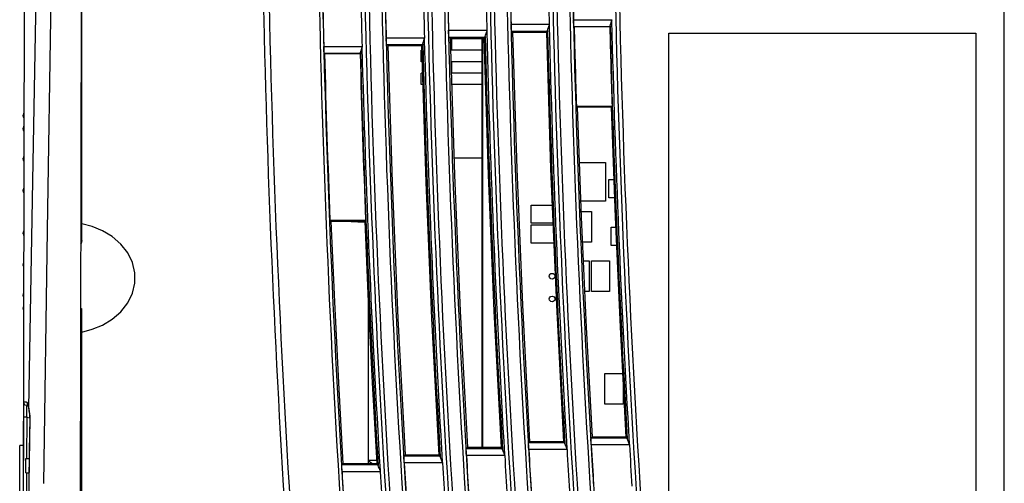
# Model space of a CAD drawing. Header units: millimetres. Extents: x 0 to 600, y 0 to 600.
# Tile 28 of 48: x 422 to 508, y 289 to 329. Entities that reach past the tile are written whole.
import ezdxf

# ---------------------------------------------------------------- set-up
doc = ezdxf.new("R2010")
doc.units = ezdxf.units.MM
doc.header["$LTSCALE"] = 39.111111
doc.layers.get('0').update_dxf_attribs({"linetype": 'CONTINUOUS'})

msp = doc.modelspace()

# ---------------------------------------------------------------- linework, layer by layer
at = {"color": 7, "linetype": 'CONTINUOUS'}
for p, q in [((508.216, 236.073), (508.216, 371.576)), ((427.108, 355.102), (426.913, 257.894)), ((427.113, 309.862), (427.113, 353.798)), ((422.082, 342.084), (421.914, 258.64)), ((422.813, 315.106), (423.177, 334.84)), ((424.111, 310.767), (424.461, 332.708)), ((470.346, 329.262), (473.706, 329.262)), ((470.353, 329.039), (470.346, 329.262)), ((470.363, 328.847), (470.353, 329.039)), ((473.592, 328.827), (473.65, 328.977)), ((473.65, 328.977), (473.699, 329.154)), ((473.705, 329.208), (473.699, 329.154)), ((473.706, 329.262), (473.705, 329.208)), ((459.365, 328.33), (462.725, 328.33)), ((459.372, 328.107), (459.365, 328.33)), ((459.382, 327.915), (459.372, 328.107)), ((462.612, 327.895), (462.669, 328.045)), ((462.669, 328.045), (462.718, 328.222)), ((462.724, 328.276), (462.718, 328.222)), ((462.725, 328.33), (462.724, 328.276)), ((464.854, 328.856), (468.214, 328.856)), ((464.861, 328.634), (464.854, 328.856)), ((464.871, 328.442), (464.861, 328.634)), ((464.882, 328.31), (464.871, 328.442)), ((464.893, 328.257), (464.882, 328.31)), ((464.893, 328.257), (468.063, 328.257)), ((464.993, 328.16), (464.893, 328.257)), ((464.993, 328.16), (467.969, 328.161)), ((464.993, 328.16), (465.359, 316.162)), ((467.969, 328.161), (468.063, 328.257)), ((467.969, 328.161), (468.336, 316.163)), ((468.067, 328.274), (468.063, 328.257)), ((468.071, 328.315), (468.067, 328.274)), ((468.071, 328.315), (468.1, 328.421)), ((468.1, 328.421), (468.158, 328.571)), ((468.158, 328.571), (468.207, 328.748)), ((468.213, 328.802), (468.207, 328.748)), ((468.214, 328.856), (468.213, 328.802)), ((470.374, 328.715), (470.363, 328.847)), ((470.385, 328.662), (470.374, 328.715)), ((470.385, 328.662), (473.554, 328.662)), ((470.404, 328.644), (470.385, 328.662)), ((473.536, 328.644), (470.404, 328.644)), ((473.536, 328.644), (473.554, 328.662)), ((473.559, 328.68), (473.554, 328.662)), ((473.563, 328.72), (473.559, 328.68)), ((473.563, 328.72), (473.592, 328.827)), ((478.714, 328.074), (505.715, 328.074)), ((478.714, 269.072), (478.714, 328.074)), ((505.715, 328.074), (505.715, 269.072)), ((453.879, 327.682), (457.239, 327.682)), ((453.886, 327.459), (453.879, 327.682)), ((453.897, 327.267), (453.886, 327.459)), ((453.908, 327.135), (453.897, 327.267)), ((457.097, 327.14), (457.126, 327.247)), ((457.126, 327.247), (457.184, 327.397)), ((457.184, 327.397), (457.232, 327.574)), ((457.238, 327.628), (457.232, 327.574)), ((457.239, 327.682), (457.238, 327.628)), ((459.394, 327.783), (459.382, 327.915)), ((459.405, 327.73), (459.394, 327.783)), ((459.405, 327.73), (462.574, 327.73)), ((459.507, 327.631), (459.405, 327.73)), ((459.507, 327.631), (462.478, 327.632)), ((459.507, 327.631), (459.877, 315.635)), ((462.314, 327.574), (459.508, 327.574)), ((459.614, 327.574), (459.614, 326.574)), ((462.314, 291.659), (462.314, 327.632)), ((462.344, 327.632), (462.344, 291.659)), ((462.478, 327.632), (462.574, 327.73)), ((462.478, 327.632), (462.85, 315.636)), ((462.579, 327.748), (462.574, 327.73)), ((462.583, 327.788), (462.579, 327.748)), ((462.583, 327.788), (462.612, 327.895)), ((448.396, 326.911), (451.757, 326.911)), ((448.404, 326.689), (448.396, 326.911)), ((448.414, 326.497), (448.404, 326.689)), ((448.426, 326.365), (448.414, 326.497)), ((448.437, 326.312), (448.426, 326.365)), ((448.437, 326.312), (451.607, 326.312)), ((448.456, 326.293), (448.437, 326.312)), ((451.588, 326.293), (451.607, 326.312)), ((451.611, 326.329), (451.607, 326.312)), ((451.615, 326.37), (451.611, 326.329)), ((451.615, 326.37), (451.644, 326.476)), ((451.644, 326.476), (451.702, 326.626)), ((451.702, 326.626), (451.75, 326.803)), ((451.756, 326.857), (451.75, 326.803)), ((451.757, 326.911), (451.756, 326.857)), ((453.919, 327.082), (453.908, 327.135)), ((453.919, 327.082), (457.089, 327.082)), ((454.023, 326.981), (453.919, 327.082)), ((454.023, 326.981), (456.991, 326.982)), ((454.023, 326.981), (454.399, 314.986)), ((457.003, 326.574), (456.964, 326.574)), ((456.964, 325.574), (456.964, 326.574)), ((456.991, 326.982), (457.089, 327.082)), ((456.991, 326.982), (457.367, 314.987)), ((457.093, 327.099), (457.089, 327.082)), ((457.097, 327.14), (457.093, 327.099)), ((462.314, 326.574), (459.539, 326.574)), ((448.456, 326.293), (451.588, 326.293)), ((457.035, 325.574), (456.964, 325.574)), ((462.314, 325.574), (459.57, 325.574)), ((459.614, 325.574), (459.614, 324.574)), ((457.066, 324.574), (456.964, 324.574)), ((456.964, 323.574), (456.964, 324.574)), ((462.314, 324.574), (459.601, 324.574)), ((457.098, 323.574), (456.964, 323.574)), ((462.314, 323.574), (459.632, 323.574)), ((473.732, 321.649), (470.599, 321.65)), ((470.599, 321.65), (470.679, 321.574)), ((473.659, 321.574), (470.679, 321.574)), ((470.679, 321.574), (471.024, 311.908)), ((473.659, 321.574), (473.732, 321.649)), ((473.659, 321.574), (474.006, 311.907)), ((421.976, 320.784), (421.978, 320.817)), ((421.977, 320.803), (421.976, 320.784)), ((421.976, 320.781), (421.976, 320.784)), ((421.976, 320.781), (421.976, 320.775)), ((421.976, 320.775), (421.978, 320.754)), ((421.978, 320.824), (421.977, 320.803)), ((421.98, 320.847), (421.978, 320.824)), ((421.978, 320.825), (421.979, 320.831)), ((421.978, 320.821), (421.978, 320.825)), ((421.978, 320.819), (421.978, 320.821)), ((421.978, 320.818), (421.978, 320.819)), ((421.978, 320.817), (421.978, 320.818)), ((421.979, 320.817), (421.978, 320.817)), ((421.978, 320.817), (421.978, 320.817)), ((421.978, 320.754), (421.981, 320.732)), ((421.979, 320.836), (421.98, 320.841)), ((421.979, 320.831), (421.979, 320.836)), ((421.98, 320.825), (421.979, 320.822)), ((421.979, 320.822), (421.979, 320.82)), ((421.979, 320.82), (421.979, 320.817)), ((421.983, 320.874), (421.98, 320.847)), ((421.98, 320.841), (421.981, 320.851)), ((421.981, 320.832), (421.98, 320.828)), ((421.98, 320.828), (421.98, 320.825)), ((421.981, 320.851), (421.982, 320.866)), ((421.982, 320.838), (421.981, 320.832)), ((421.981, 320.732), (421.987, 320.707)), ((421.982, 320.866), (421.984, 320.881)), ((421.983, 320.851), (421.982, 320.838)), ((421.986, 320.902), (421.983, 320.874)), ((421.985, 320.864), (421.983, 320.851)), ((421.985, 320.894), (421.987, 320.906)), ((421.986, 320.876), (421.985, 320.864)), ((421.99, 320.932), (421.986, 320.902)), ((421.988, 320.891), (421.986, 320.876)), ((421.987, 320.906), (421.988, 320.92)), ((421.987, 320.707), (421.994, 320.682)), ((421.988, 320.92), (421.989, 320.925)), ((421.989, 320.907), (421.988, 320.891)), ((421.989, 320.925), (421.99, 320.929)), ((421.99, 320.917), (421.989, 320.907)), ((421.993, 320.953), (421.99, 320.932)), ((421.99, 320.932), (421.991, 320.935)), ((421.99, 320.929), (421.99, 320.932)), ((421.991, 320.922), (421.99, 320.917)), ((421.991, 320.938), (421.992, 320.938)), ((421.991, 320.937), (421.991, 320.938)), ((421.991, 320.935), (421.991, 320.937)), ((421.992, 320.935), (421.991, 320.932)), ((421.991, 320.932), (421.991, 320.928)), ((421.991, 320.928), (421.991, 320.922)), ((422.008, 321.006), (421.992, 320.937)), ((421.992, 320.938), (421.992, 320.937)), ((421.992, 320.937), (421.992, 320.935)), ((421.998, 320.977), (421.993, 320.953)), ((421.994, 320.682), (422.005, 320.657)), ((422.005, 321.002), (421.998, 320.977)), ((422.016, 321.029), (422.005, 321.002)), ((422.005, 320.657), (422.017, 320.633)), ((422.039, 321.066), (422.008, 321.006)), ((422.03, 321.057), (422.016, 321.029)), ((422.017, 320.633), (422.032, 320.61)), ((422.039, 321.071), (422.03, 321.057)), ((422.032, 320.61), (422.039, 320.602)), ((421.978, 319.678), (421.976, 319.64)), ((421.976, 319.64), (421.978, 319.668)), ((421.976, 319.639), (421.976, 319.642)), ((421.976, 319.64), (421.977, 319.624)), ((421.976, 319.639), (421.977, 319.613)), ((421.977, 319.624), (421.978, 319.608)), ((421.977, 319.613), (421.984, 319.57)), ((421.981, 319.725), (421.978, 319.678)), ((421.981, 319.719), (421.978, 319.677)), ((421.978, 319.676), (421.979, 319.682)), ((421.978, 319.671), (421.978, 319.676)), ((421.978, 319.668), (421.978, 319.671)), ((421.978, 319.665), (421.978, 319.668)), ((421.978, 319.663), (421.978, 319.665)), ((421.979, 319.661), (421.978, 319.663)), ((421.979, 319.696), (421.98, 319.701)), ((421.979, 319.689), (421.979, 319.696)), ((421.979, 319.682), (421.979, 319.689)), ((421.98, 319.661), (421.979, 319.66)), ((421.979, 319.66), (421.979, 319.661)), ((421.979, 319.66), (421.979, 319.66)), ((421.98, 319.707), (421.981, 319.713)), ((421.98, 319.701), (421.98, 319.707)), ((421.981, 319.665), (421.98, 319.662)), ((421.98, 319.662), (421.98, 319.661)), ((421.986, 319.767), (421.981, 319.725)), ((421.986, 319.763), (421.981, 319.719)), ((421.981, 319.72), (421.982, 319.728)), ((421.981, 319.713), (421.981, 319.72)), ((421.982, 319.668), (421.981, 319.665)), ((421.982, 319.728), (421.983, 319.736)), ((421.983, 319.678), (421.982, 319.673)), ((421.982, 319.673), (421.982, 319.668)), ((421.983, 319.736), (421.984, 319.743)), ((421.984, 319.683), (421.983, 319.678)), ((421.983, 319.574), (421.984, 319.566)), ((421.984, 319.743), (421.985, 319.749)), ((421.985, 319.688), (421.984, 319.683)), ((421.984, 319.57), (421.996, 319.528)), ((421.984, 319.566), (421.993, 319.536)), ((421.985, 319.753), (421.986, 319.758)), ((421.985, 319.749), (421.985, 319.753)), ((421.986, 319.699), (421.985, 319.693)), ((421.985, 319.693), (421.985, 319.688)), ((421.992, 319.801), (421.986, 319.767)), ((421.991, 319.799), (421.986, 319.763)), ((421.986, 319.758), (421.987, 319.764)), ((421.987, 319.706), (421.986, 319.699)), ((421.987, 319.764), (421.988, 319.768)), ((421.988, 319.714), (421.987, 319.706)), ((421.988, 319.773), (421.989, 319.776)), ((421.988, 319.768), (421.988, 319.773)), ((421.989, 319.722), (421.988, 319.714)), ((421.989, 319.776), (421.99, 319.778)), ((421.99, 319.736), (421.989, 319.73)), ((421.989, 319.73), (421.989, 319.722)), ((421.99, 319.779), (421.99, 319.78)), ((421.99, 319.78), (421.991, 319.779)), ((421.99, 319.778), (421.99, 319.779)), ((421.991, 319.748), (421.99, 319.741)), ((421.99, 319.741), (421.99, 319.736)), ((421.999, 319.832), (421.991, 319.799)), ((421.991, 319.779), (421.991, 319.778)), ((421.991, 319.778), (421.991, 319.776)), ((421.991, 319.776), (421.992, 319.774)), ((421.992, 319.768), (421.991, 319.762)), ((421.991, 319.762), (421.991, 319.755)), ((421.991, 319.755), (421.991, 319.748)), ((422, 319.833), (421.992, 319.801)), ((422.008, 319.831), (421.992, 319.772)), ((421.992, 319.774), (421.992, 319.771)), ((421.992, 319.771), (421.992, 319.768)), ((421.993, 319.536), (422.005, 319.505)), ((421.996, 319.528), (422.012, 319.492)), ((422.012, 319.868), (421.999, 319.832)), ((422.012, 319.869), (422, 319.833)), ((422.005, 319.505), (422.022, 319.475)), ((422.037, 319.879), (422.008, 319.831)), ((422.03, 319.904), (422.012, 319.869)), ((422.029, 319.902), (422.012, 319.868)), ((422.012, 319.492), (422.034, 319.457)), ((422.022, 319.475), (422.036, 319.454)), ((422.037, 319.914), (422.029, 319.902)), ((422.037, 319.914), (422.03, 319.904)), ((422.034, 319.457), (422.036, 319.454)), ((421.977, 317.025), (421.976, 317.003)), ((421.976, 317.003), (421.978, 317.02)), ((421.976, 317.002), (421.976, 317.003)), ((421.976, 317.002), (421.977, 316.983)), ((421.98, 317.079), (421.977, 317.025)), ((421.977, 316.983), (421.979, 316.953)), ((421.978, 317.038), (421.979, 317.047)), ((421.978, 317.031), (421.978, 317.038)), ((421.978, 317.021), (421.978, 317.031)), ((421.978, 317.016), (421.978, 317.021)), ((421.978, 317.012), (421.978, 317.016)), ((421.979, 317.007), (421.978, 317.012)), ((421.979, 317.055), (421.98, 317.06)), ((421.979, 317.047), (421.979, 317.055)), ((421.979, 317.002), (421.979, 317.007)), ((421.979, 316.999), (421.979, 317.002)), ((421.98, 316.997), (421.979, 316.999)), ((421.979, 316.953), (421.984, 316.921)), ((421.986, 317.127), (421.98, 317.079)), ((421.98, 317.065), (421.981, 317.071)), ((421.98, 317.06), (421.98, 317.065)), ((421.98, 316.996), (421.98, 316.997)), ((421.981, 316.996), (421.98, 316.996)), ((421.981, 317.078), (421.982, 317.085)), ((421.981, 317.071), (421.981, 317.078)), ((421.982, 316.997), (421.981, 316.996)), ((421.981, 316.996), (421.981, 316.996)), ((421.982, 317.085), (421.983, 317.091)), ((421.983, 316.999), (421.982, 316.997)), ((421.983, 317.091), (421.984, 317.096)), ((421.984, 317.002), (421.983, 316.999)), ((421.984, 317.096), (421.985, 317.101)), ((421.985, 317.005), (421.984, 317.002)), ((421.984, 316.921), (421.992, 316.889)), ((421.985, 317.104), (421.986, 317.106)), ((421.985, 317.101), (421.985, 317.104)), ((421.986, 317.012), (421.985, 317.008)), ((421.985, 317.008), (421.985, 317.005)), ((421.995, 317.17), (421.986, 317.127)), ((421.986, 317.106), (421.987, 317.109)), ((421.987, 317.017), (421.986, 317.012)), ((421.987, 317.109), (421.988, 317.11)), ((421.988, 317.024), (421.987, 317.017)), ((421.988, 317.111), (421.989, 317.111)), ((421.988, 317.11), (421.988, 317.111)), ((421.989, 317.037), (421.988, 317.031)), ((421.988, 317.031), (421.988, 317.024)), ((421.989, 317.111), (421.99, 317.111)), ((421.99, 317.043), (421.989, 317.037)), ((421.99, 317.111), (421.99, 317.109)), ((421.99, 317.109), (421.991, 317.107)), ((421.991, 317.061), (421.99, 317.054)), ((421.99, 317.054), (421.99, 317.049)), ((421.99, 317.049), (421.99, 317.043)), ((421.991, 317.107), (421.991, 317.102)), ((421.991, 317.102), (421.991, 317.097)), ((421.991, 317.097), (421.992, 317.092)), ((421.992, 317.082), (421.991, 317.076)), ((421.991, 317.076), (421.991, 317.069)), ((421.991, 317.069), (421.991, 317.061)), ((422.008, 317.124), (421.992, 317.087)), ((421.992, 317.092), (421.992, 317.086)), ((421.992, 317.086), (421.992, 317.082)), ((421.992, 316.889), (422.005, 316.856)), ((422.01, 317.211), (421.995, 317.17)), ((422.005, 316.856), (422.022, 316.823)), ((422.032, 317.149), (422.008, 317.124)), ((422.03, 317.25), (422.01, 317.211)), ((422.022, 316.823), (422.031, 316.81)), ((422.022, 316.823), (422.031, 316.81)), ((422.032, 317.252), (422.03, 317.25)), ((462.314, 317.109), (459.831, 317.109)), ((465.359, 316.162), (465.859, 304.17)), ((468.336, 316.163), (468.838, 304.17)), ((470.852, 316.724), (473.164, 316.724)), ((473.164, 316.724), (473.164, 313.323)), ((422.473, 295.117), (422.813, 315.106)), ((459.877, 315.635), (460.38, 303.644)), ((462.85, 315.636), (463.354, 303.644)), ((473.464, 315.223), (473.887, 315.223)), ((473.464, 313.623), (473.464, 315.223)), ((421.979, 314.305), (421.976, 314.256)), ((421.977, 314.256), (421.976, 314.238)), ((421.976, 314.238), (421.978, 314.245)), ((421.976, 314.239), (421.976, 314.228)), ((421.976, 314.228), (421.979, 314.184)), ((421.976, 314.228), (421.978, 314.187)), ((421.979, 314.307), (421.978, 314.279)), ((421.978, 314.257), (421.979, 314.265)), ((421.978, 314.251), (421.978, 314.257)), ((421.978, 314.245), (421.978, 314.251)), ((421.978, 314.24), (421.978, 314.245)), ((421.978, 314.234), (421.978, 314.24)), ((421.979, 314.228), (421.978, 314.234)), ((421.978, 314.187), (421.984, 314.146)), ((421.985, 314.348), (421.979, 314.307)), ((421.984, 314.345), (421.979, 314.305)), ((421.979, 314.281), (421.98, 314.286)), ((421.979, 314.274), (421.979, 314.281)), ((421.979, 314.265), (421.979, 314.274)), ((421.979, 314.22), (421.979, 314.228)), ((421.979, 314.215), (421.979, 314.22)), ((421.98, 314.212), (421.979, 314.215)), ((421.979, 314.184), (421.984, 314.143)), ((421.98, 314.29), (421.981, 314.295)), ((421.98, 314.286), (421.98, 314.29)), ((421.98, 314.209), (421.98, 314.212)), ((421.981, 314.207), (421.98, 314.209)), ((421.981, 314.3), (421.982, 314.304)), ((421.981, 314.295), (421.981, 314.3)), ((421.982, 314.204), (421.981, 314.207)), ((421.982, 314.304), (421.983, 314.308)), ((421.982, 314.203), (421.982, 314.204)), ((421.983, 314.202), (421.982, 314.203)), ((421.983, 314.308), (421.984, 314.312)), ((421.984, 314.202), (421.983, 314.202)), ((421.994, 314.387), (421.984, 314.345)), ((421.984, 314.312), (421.985, 314.314)), ((421.985, 314.203), (421.984, 314.202)), ((421.994, 314.389), (421.985, 314.348)), ((421.985, 314.315), (421.986, 314.315)), ((421.985, 314.314), (421.985, 314.315)), ((421.986, 314.207), (421.985, 314.204)), ((421.985, 314.204), (421.985, 314.203)), ((421.986, 314.315), (421.987, 314.315)), ((421.987, 314.21), (421.986, 314.207)), ((421.987, 314.315), (421.988, 314.314)), ((421.988, 314.214), (421.987, 314.21)), ((421.988, 314.314), (421.988, 314.312)), ((421.988, 314.312), (421.989, 314.31)), ((421.989, 314.22), (421.988, 314.214)), ((421.989, 314.31), (421.99, 314.307)), ((421.99, 314.23), (421.989, 314.225)), ((421.989, 314.225), (421.989, 314.22)), ((421.99, 314.307), (421.99, 314.304)), ((421.99, 314.304), (421.99, 314.3)), ((421.99, 314.3), (421.991, 314.295)), ((421.991, 314.241), (421.99, 314.235)), ((421.99, 314.235), (421.99, 314.23)), ((421.991, 314.295), (421.991, 314.289)), ((421.991, 314.289), (421.991, 314.283)), ((421.991, 314.283), (421.992, 314.277)), ((421.992, 314.266), (421.991, 314.258)), ((421.991, 314.258), (421.991, 314.25)), ((421.991, 314.25), (421.991, 314.241)), ((422.008, 314.287), (421.992, 314.272)), ((421.992, 314.277), (421.992, 314.272)), ((421.992, 314.272), (421.992, 314.266)), ((422.011, 314.434), (421.994, 314.389)), ((422.011, 314.433), (421.994, 314.387)), ((422.026, 314.295), (422.008, 314.287)), ((422.026, 314.46), (422.011, 314.433)), ((422.026, 314.46), (422.011, 314.434)), ((454.399, 314.986), (454.906, 302.997)), ((457.367, 314.987), (457.877, 302.996)), ((421.984, 314.146), (421.995, 314.103)), ((421.984, 314.143), (421.996, 314.101)), ((421.995, 314.103), (422.013, 314.061)), ((421.996, 314.101), (422.013, 314.059)), ((422.013, 314.061), (422.025, 314.04)), ((422.013, 314.059), (422.025, 314.04)), ((473.164, 313.323), (470.973, 313.323)), ((473.944, 313.623), (473.464, 313.623)), ((466.614, 312.973), (468.47, 312.973)), ((466.614, 311.373), (466.614, 312.973)), ((448.939, 311.658), (452.073, 311.657)), ((449.027, 311.573), (448.939, 311.658)), ((451.992, 311.573), (452.073, 311.657)), ((471.006, 312.423), (471.914, 312.423)), ((471.024, 311.908), (471.457, 302.246)), ((471.914, 312.423), (471.914, 309.723)), ((474.006, 311.907), (474.44, 302.245)), ((423.773, 288.507), (424.111, 310.767)), ((428.036, 311.08), (427.113, 311.329)), ((428.944, 310.712), (428.036, 311.08)), ((449.027, 311.573), (451.992, 311.573)), ((449.027, 311.573), (449.333, 304.462)), ((451.986, 311.45), (449.63, 311.573)), ((451.992, 311.573), (452.299, 304.461)), ((468.537, 311.373), (466.614, 311.373)), ((466.614, 311.223), (468.543, 311.223)), ((466.614, 309.623), (466.614, 311.223)), ((473.664, 311.023), (474.045, 311.023)), ((473.664, 309.423), (473.664, 311.023)), ((421.979, 310.563), (421.976, 310.52)), ((421.976, 310.52), (421.976, 310.508)), ((421.976, 310.508), (421.978, 310.501)), ((421.976, 310.507), (421.977, 310.489)), ((421.977, 310.489), (421.979, 310.439)), ((421.978, 310.519), (421.979, 310.526)), ((421.978, 310.512), (421.978, 310.519)), ((421.978, 310.507), (421.978, 310.512)), ((421.978, 310.501), (421.978, 310.507)), ((421.978, 310.496), (421.978, 310.501)), ((421.978, 310.49), (421.978, 310.496)), ((421.979, 310.482), (421.978, 310.49)), ((421.984, 310.604), (421.979, 310.563)), ((421.979, 310.531), (421.98, 310.535)), ((421.979, 310.526), (421.979, 310.531)), ((421.979, 310.473), (421.979, 310.482)), ((421.979, 310.466), (421.979, 310.473)), ((421.98, 310.461), (421.979, 310.466)), ((421.979, 310.439), (421.985, 310.399)), ((421.98, 310.537), (421.981, 310.54)), ((421.98, 310.535), (421.98, 310.537)), ((421.98, 310.457), (421.98, 310.461)), ((421.981, 310.452), (421.98, 310.457)), ((421.981, 310.542), (421.982, 310.544)), ((421.981, 310.54), (421.981, 310.542)), ((421.981, 310.447), (421.981, 310.452)), ((421.982, 310.442), (421.981, 310.447)), ((421.982, 310.544), (421.983, 310.545)), ((421.983, 310.438), (421.982, 310.442)), ((421.983, 310.545), (421.984, 310.545)), ((421.984, 310.435), (421.983, 310.438)), ((421.996, 310.646), (421.984, 310.604)), ((421.984, 310.545), (421.985, 310.544)), ((421.985, 310.433), (421.984, 310.435)), ((421.985, 310.544), (421.985, 310.543)), ((421.985, 310.543), (421.986, 310.54)), ((421.985, 310.432), (421.985, 310.433)), ((421.986, 310.431), (421.985, 310.432)), ((421.985, 310.399), (421.994, 310.357)), ((421.986, 310.54), (421.987, 310.537)), ((421.987, 310.431), (421.986, 310.431)), ((421.987, 310.537), (421.988, 310.533)), ((421.988, 310.433), (421.987, 310.431)), ((421.988, 310.533), (421.988, 310.527)), ((421.988, 310.527), (421.989, 310.522)), ((421.989, 310.437), (421.988, 310.434)), ((421.988, 310.434), (421.988, 310.433)), ((421.989, 310.522), (421.99, 310.517)), ((421.99, 310.44), (421.989, 310.437)), ((421.99, 310.517), (421.99, 310.512)), ((421.99, 310.512), (421.991, 310.506)), ((421.991, 310.451), (421.99, 310.446)), ((421.99, 310.446), (421.99, 310.443)), ((421.99, 310.443), (421.99, 310.44)), ((421.991, 310.506), (421.991, 310.497)), ((421.991, 310.497), (421.991, 310.489)), ((421.991, 310.489), (421.992, 310.481)), ((421.992, 310.47), (421.991, 310.464)), ((421.991, 310.464), (421.991, 310.458)), ((421.991, 310.458), (421.991, 310.451)), ((421.992, 310.481), (421.992, 310.475)), ((422.008, 310.46), (421.992, 310.475)), ((421.992, 310.475), (421.992, 310.47)), ((421.994, 310.357), (422.011, 310.312)), ((422.013, 310.688), (421.996, 310.646)), ((422.018, 310.456), (422.008, 310.46)), ((422.011, 310.312), (422.018, 310.301)), ((422.019, 310.696), (422.013, 310.688)), ((427.113, 309.862), (427.1, 309.727)), ((429.804, 310.205), (428.944, 310.712)), ((430.566, 309.551), (429.804, 310.205)), ((427.064, 309.609), (427.016, 309.524)), ((427.1, 309.727), (427.064, 309.609)), ((431.174, 308.768), (430.566, 309.551)), ((468.61, 309.623), (466.614, 309.623)), ((471.914, 309.723), (471.122, 309.723)), ((474.117, 309.423), (473.664, 309.423)), ((431.581, 307.913), (431.174, 308.768)), ((421.977, 307.763), (421.976, 307.743)), ((421.976, 307.745), (421.976, 307.744)), ((421.976, 307.743), (421.978, 307.726)), ((421.976, 307.743), (421.977, 307.721)), ((421.976, 307.743), (421.976, 307.743)), ((421.979, 307.793), (421.977, 307.762)), ((421.977, 307.721), (421.98, 307.667)), ((421.978, 307.735), (421.979, 307.74)), ((421.978, 307.731), (421.978, 307.735)), ((421.978, 307.726), (421.978, 307.731)), ((421.978, 307.721), (421.978, 307.726)), ((421.978, 307.715), (421.978, 307.721)), ((421.979, 307.708), (421.978, 307.715)), ((421.984, 307.826), (421.979, 307.793)), ((421.983, 307.824), (421.979, 307.791)), ((421.979, 307.748), (421.98, 307.75)), ((421.979, 307.745), (421.979, 307.748)), ((421.979, 307.74), (421.979, 307.745)), ((421.979, 307.699), (421.979, 307.708)), ((421.979, 307.691), (421.979, 307.699)), ((421.98, 307.686), (421.979, 307.691)), ((421.98, 307.751), (421.981, 307.751)), ((421.98, 307.75), (421.98, 307.751)), ((421.98, 307.681), (421.98, 307.686)), ((421.981, 307.675), (421.98, 307.681)), ((421.98, 307.667), (421.986, 307.621)), ((421.981, 307.751), (421.981, 307.751)), ((421.981, 307.751), (421.982, 307.75)), ((421.982, 307.668), (421.981, 307.675)), ((421.982, 307.75), (421.983, 307.748)), ((421.982, 307.661), (421.982, 307.668)), ((421.983, 307.655), (421.982, 307.661)), ((421.992, 307.856), (421.983, 307.824)), ((421.983, 307.748), (421.984, 307.745)), ((421.984, 307.65), (421.983, 307.655)), ((421.992, 307.858), (421.984, 307.826)), ((421.984, 307.745), (421.985, 307.742)), ((421.985, 307.646), (421.984, 307.65)), ((421.985, 307.742), (421.985, 307.739)), ((421.985, 307.739), (421.986, 307.735)), ((421.985, 307.643), (421.985, 307.646)), ((421.986, 307.64), (421.985, 307.643)), ((421.986, 307.735), (421.987, 307.73)), ((421.987, 307.638), (421.986, 307.64)), ((421.986, 307.621), (421.995, 307.579)), ((421.987, 307.73), (421.988, 307.723)), ((421.988, 307.636), (421.987, 307.638)), ((421.988, 307.723), (421.988, 307.716)), ((421.988, 307.716), (421.989, 307.709)), ((421.989, 307.636), (421.988, 307.636)), ((421.989, 307.709), (421.99, 307.703)), ((421.989, 307.636), (421.989, 307.636)), ((421.99, 307.636), (421.989, 307.636)), ((421.99, 307.703), (421.99, 307.698)), ((421.99, 307.698), (421.99, 307.693)), ((421.99, 307.693), (421.991, 307.685)), ((421.991, 307.64), (421.99, 307.638)), ((421.99, 307.638), (421.99, 307.636)), ((421.991, 307.685), (421.991, 307.678)), ((421.991, 307.678), (421.991, 307.671)), ((421.991, 307.671), (421.992, 307.665)), ((421.992, 307.655), (421.991, 307.65)), ((421.991, 307.65), (421.991, 307.645)), ((421.991, 307.645), (421.991, 307.64)), ((422.005, 307.891), (421.992, 307.858)), ((422.004, 307.89), (421.992, 307.856)), ((421.992, 307.665), (421.992, 307.66)), ((422.008, 307.623), (421.992, 307.661)), ((421.992, 307.66), (421.992, 307.655)), ((421.995, 307.579), (422.009, 307.537)), ((422.013, 307.907), (422.004, 307.89)), ((422.012, 307.618), (422.008, 307.623)), ((422.009, 307.537), (422.012, 307.532)), ((431.783, 307.017), (431.581, 307.913)), ((471.196, 308.073), (471.714, 308.073)), ((471.714, 308.073), (471.714, 305.373)), ((471.914, 308.073), (473.514, 308.073)), ((471.914, 305.373), (471.914, 308.073)), ((473.514, 308.073), (473.514, 305.373)), ((431.782, 306.119), (431.783, 307.017)), ((431.578, 305.225), (431.782, 306.119)), ((421.977, 305.123), (421.976, 305.107)), ((421.976, 305.107), (421.976, 305.105)), ((421.976, 305.105), (421.978, 305.078)), ((421.976, 305.105), (421.978, 305.065)), ((421.984, 305.177), (421.977, 305.134)), ((421.979, 305.151), (421.977, 305.123)), ((421.977, 305.134), (421.977, 305.128)), ((421.978, 305.084), (421.979, 305.086)), ((421.978, 305.081), (421.978, 305.084)), ((421.978, 305.079), (421.978, 305.081)), ((421.978, 305.075), (421.978, 305.079)), ((421.978, 305.071), (421.978, 305.075)), ((421.979, 305.065), (421.978, 305.071)), ((421.978, 305.065), (421.982, 305.019)), ((421.984, 305.181), (421.979, 305.151)), ((421.979, 305.087), (421.979, 305.087)), ((421.979, 305.086), (421.979, 305.087)), ((421.979, 305.087), (421.98, 305.086)), ((421.979, 305.057), (421.979, 305.065)), ((421.979, 305.051), (421.979, 305.057)), ((421.98, 305.045), (421.979, 305.051)), ((421.98, 305.086), (421.98, 305.085)), ((421.98, 305.085), (421.981, 305.082)), ((421.98, 305.04), (421.98, 305.045)), ((421.981, 305.034), (421.98, 305.04)), ((421.981, 305.082), (421.981, 305.079)), ((421.981, 305.079), (421.982, 305.075)), ((421.981, 305.026), (421.981, 305.034)), ((421.982, 305.019), (421.981, 305.026)), ((421.982, 305.075), (421.983, 305.069)), ((421.983, 305.011), (421.982, 305.019)), ((421.982, 305.019), (421.987, 304.977)), ((421.983, 305.069), (421.984, 305.064)), ((421.984, 305.004), (421.983, 305.011)), ((421.993, 305.211), (421.984, 305.181)), ((421.984, 305.179), (421.984, 305.177)), ((421.984, 305.064), (421.985, 305.059)), ((421.985, 304.998), (421.984, 305.004)), ((421.985, 305.059), (421.985, 305.054)), ((421.985, 305.054), (421.986, 305.048)), ((421.985, 304.993), (421.985, 304.998)), ((421.986, 304.988), (421.985, 304.993)), ((421.986, 305.048), (421.987, 305.041)), ((421.987, 304.983), (421.986, 304.988)), ((421.987, 305.041), (421.988, 305.034)), ((421.988, 304.978), (421.987, 304.983)), ((421.987, 304.977), (421.992, 304.944)), ((421.988, 305.034), (421.988, 305.026)), ((421.988, 305.026), (421.989, 305.018)), ((421.988, 304.974), (421.988, 304.978)), ((421.989, 304.971), (421.988, 304.974)), ((421.989, 305.018), (421.99, 305.012)), ((421.99, 304.969), (421.989, 304.971)), ((421.99, 305.012), (421.99, 305.006)), ((421.99, 305.006), (421.99, 305.001)), ((421.99, 305.001), (421.991, 304.995)), ((421.99, 304.968), (421.99, 304.969)), ((421.991, 304.968), (421.99, 304.967)), ((421.99, 304.967), (421.99, 304.968)), ((421.991, 304.995), (421.991, 304.988)), ((421.991, 304.988), (421.991, 304.983)), ((421.991, 304.983), (421.992, 304.979)), ((421.992, 304.973), (421.991, 304.971)), ((421.991, 304.971), (421.991, 304.969)), ((421.991, 304.969), (421.991, 304.968)), ((421.992, 304.979), (421.992, 304.975)), ((422.007, 304.92), (421.992, 304.976)), ((421.992, 304.975), (421.992, 304.973)), ((421.992, 304.944), (422, 304.911)), ((422.005, 305.241), (421.993, 305.211)), ((422, 304.911), (422.007, 304.893)), ((422.008, 305.246), (422.005, 305.241)), ((431.17, 304.372), (431.578, 305.225)), ((471.714, 305.373), (471.317, 305.373)), ((473.514, 305.373), (471.914, 305.373)), ((421.978, 303.99), (421.976, 303.966)), ((421.976, 303.966), (421.976, 303.962)), ((421.976, 303.962), (421.976, 303.959)), ((421.976, 303.959), (421.978, 303.929)), ((421.976, 303.959), (421.977, 303.94)), ((421.978, 303.995), (421.977, 303.98)), ((421.977, 303.944), (421.977, 303.94)), ((421.977, 303.94), (421.979, 303.917)), ((421.982, 304.02), (421.978, 303.995)), ((421.981, 304.015), (421.978, 303.99)), ((421.978, 303.93), (421.978, 303.93)), ((421.978, 303.929), (421.978, 303.93)), ((421.978, 303.93), (421.979, 303.929)), ((421.978, 303.928), (421.978, 303.929)), ((421.978, 303.925), (421.978, 303.928)), ((421.979, 303.921), (421.978, 303.925)), ((421.979, 303.929), (421.979, 303.927)), ((421.979, 303.927), (421.979, 303.925)), ((421.979, 303.925), (421.98, 303.922)), ((421.979, 303.915), (421.979, 303.921)), ((421.979, 303.917), (421.981, 303.891)), ((421.979, 303.91), (421.979, 303.915)), ((421.98, 303.906), (421.979, 303.91)), ((421.98, 303.922), (421.98, 303.919)), ((421.98, 303.919), (421.981, 303.915)), ((421.982, 303.888), (421.98, 303.901)), ((421.987, 304.042), (421.981, 304.015)), ((421.981, 303.915), (421.982, 303.903)), ((421.981, 303.893), (421.984, 303.862)), ((421.988, 304.046), (421.982, 304.02)), ((421.982, 303.903), (421.984, 303.89)), ((421.984, 303.89), (421.985, 303.878)), ((421.984, 303.867), (421.988, 303.832)), ((421.985, 303.858), (421.984, 303.865)), ((421.985, 303.878), (421.987, 303.864)), ((421.988, 303.833), (421.986, 303.847)), ((421.996, 304.07), (421.987, 304.042)), ((421.987, 303.864), (421.988, 303.848)), ((421.987, 303.838), (421.991, 303.808)), ((421.998, 304.073), (421.988, 304.046)), ((421.988, 303.848), (421.99, 303.835)), ((421.989, 303.821), (421.989, 303.827)), ((421.99, 303.818), (421.989, 303.821)), ((421.99, 303.835), (421.99, 303.831)), ((421.99, 303.831), (421.99, 303.827)), ((421.99, 303.827), (421.991, 303.822)), ((421.99, 303.815), (421.99, 303.818)), ((421.991, 303.812), (421.99, 303.815)), ((421.99, 303.811), (421.994, 303.789)), ((421.991, 303.822), (421.991, 303.817)), ((421.991, 303.817), (421.991, 303.813)), ((421.991, 303.813), (421.992, 303.811)), ((421.991, 303.81), (421.991, 303.812)), ((421.991, 303.809), (421.991, 303.81)), ((421.992, 303.809), (421.991, 303.809)), ((421.991, 303.808), (421.994, 303.786)), ((421.992, 303.811), (421.992, 303.81)), ((421.992, 303.81), (421.992, 303.809)), ((422.005, 303.755), (421.992, 303.81)), ((422.005, 304.09), (421.996, 304.07)), ((422.005, 304.09), (421.998, 304.073)), ((427.005, 303.855), (427.113, 303.894)), ((427.113, 258.071), (427.113, 303.894)), ((430.561, 303.591), (431.17, 304.372)), ((449.333, 304.462), (449.685, 297.352)), ((452.299, 304.461), (452.652, 297.351)), ((452.313, 290.244), (452.313, 304.173)), ((465.859, 304.17), (466.492, 292.184)), ((468.838, 304.17), (469.473, 292.183)), ((421.994, 303.789), (421.999, 303.766)), ((421.994, 303.786), (422, 303.763)), ((421.999, 303.766), (422.005, 303.748)), ((422, 303.763), (422.005, 303.748)), ((428.941, 302.433), (429.8, 302.939)), ((429.8, 302.939), (430.561, 303.591)), ((454.906, 302.997), (455.546, 291.014)), ((457.877, 302.996), (458.519, 291.013)), ((460.38, 303.644), (461.016, 291.66)), ((463.354, 303.644), (463.992, 291.659)), ((427.113, 301.818), (428.034, 302.066)), ((428.034, 302.066), (428.941, 302.433)), ((471.457, 302.246), (471.976, 292.587)), ((474.44, 302.245), (474.961, 292.586)), ((473.114, 298.173), (474.66, 298.173)), ((473.114, 295.473), (473.114, 298.173)), ((449.685, 297.352), (450.084, 290.245)), ((452.652, 297.351), (453.052, 290.244)), ((474.714, 297.163), (474.714, 295.473)), ((474.764, 295.473), (474.764, 296.237)), ((421.991, 295.224), (421.989, 295.063)), ((421.995, 295.377), (421.991, 295.224)), ((422, 295.511), (421.995, 295.377)), ((422.009, 295.609), (422, 295.511)), ((422.021, 295.648), (422.009, 295.609)), ((422.042, 295.648), (422.021, 295.648)), ((422.056, 295.506), (422.021, 295.648)), ((422.067, 295.648), (422.042, 295.648)), ((422.154, 295.398), (422.056, 295.506)), ((422.097, 295.647), (422.067, 295.648)), ((422.131, 295.646), (422.097, 295.647)), ((422.17, 295.645), (422.131, 295.646)), ((422.29, 295.348), (422.154, 295.398)), ((422.214, 295.643), (422.17, 295.645)), ((422.262, 295.641), (422.214, 295.643)), ((422.314, 295.639), (422.262, 295.641)), ((422.268, 295.14), (422.267, 295.023)), ((422.271, 295.243), (422.268, 295.14)), ((422.279, 295.319), (422.271, 295.243)), ((422.29, 295.348), (422.279, 295.319)), ((422.309, 295.349), (422.29, 295.349)), ((422.29, 295.349), (422.431, 295.319)), ((422.331, 295.349), (422.309, 295.349)), ((422.358, 295.603), (422.314, 295.639)), ((422.344, 295.505), (422.314, 295.639)), ((422.358, 295.348), (422.331, 295.349)), ((422.4, 295.435), (422.344, 295.505)), ((422.4, 295.5), (422.358, 295.603)), ((422.389, 295.347), (422.358, 295.348)), ((422.426, 295.346), (422.389, 295.347)), ((422.396, 295.446), (422.396, 295.447)), ((422.396, 295.447), (422.408, 295.414)), ((422.44, 295.335), (422.4, 295.5)), ((422.408, 295.414), (422.428, 295.337)), ((422.428, 295.337), (422.45, 295.219)), ((422.473, 295.117), (422.44, 295.335)), ((422.45, 295.219), (422.47, 295.077)), ((474.714, 295.473), (473.114, 295.473)), ((474.806, 295.473), (474.764, 295.473)), ((421.986, 294.472), (421.969, 285.747)), ((421.987, 294.606), (421.986, 294.472)), ((422.281, 294.344), (421.986, 294.345)), ((421.988, 294.903), (421.987, 294.749)), ((421.987, 294.749), (421.987, 294.606)), ((421.989, 295.063), (421.988, 294.903)), ((422.267, 295.023), (422.267, 294.899)), ((422.267, 294.899), (422.269, 294.776)), ((422.269, 294.776), (422.271, 294.656)), ((422.271, 294.656), (422.274, 294.546)), ((422.274, 294.546), (422.277, 294.443)), ((422.281, 294.344), (422.274, 290.707)), ((422.277, 294.443), (422.281, 294.344)), ((422.281, 294.344), (422.544, 294.279)), ((422.47, 295.08), (422.473, 295.117)), ((422.47, 295.077), (422.47, 295.08)), ((422.47, 295.08), (422.501, 294.843)), ((422.489, 295.016), (422.473, 295.117)), ((422.509, 294.897), (422.489, 295.016)), ((422.501, 294.843), (422.542, 294.414)), ((422.531, 294.759), (422.509, 294.897)), ((422.553, 294.6), (422.531, 294.759)), ((422.542, 294.414), (422.545, 294.216)), ((422.568, 294.416), (422.553, 294.6)), ((422.573, 294.215), (422.568, 294.416)), ((422.545, 294.216), (422.519, 292.386)), ((422.532, 291.374), (422.573, 294.215)), ((422.545, 294.216), (422.573, 294.215)), ((471.976, 292.587), (471.887, 292.493)), ((474.961, 292.586), (471.976, 292.587)), ((474.961, 292.586), (475.061, 292.493)), ((421.665, 283.865), (421.681, 291.855)), ((421.981, 291.859), (421.681, 291.855)), ((422.519, 292.386), (422.489, 290.362)), ((466.394, 292.035), (466.401, 292.087)), ((466.394, 291.902), (466.394, 292.035)), ((466.4, 291.711), (466.394, 291.902)), ((466.411, 291.488), (466.4, 291.711)), ((466.492, 292.184), (466.401, 292.087)), ((469.575, 292.087), (466.401, 292.087)), ((469.473, 292.183), (466.492, 292.184)), ((469.473, 292.183), (469.575, 292.087)), ((469.575, 292.087), (469.581, 292.07)), ((469.581, 292.07), (469.588, 292.029)), ((469.626, 291.924), (469.588, 292.029)), ((469.696, 291.775), (469.626, 291.924)), ((469.76, 291.596), (469.696, 291.775)), ((471.88, 292.44), (471.887, 292.493)), ((471.88, 292.308), (471.88, 292.44)), ((471.886, 292.116), (471.88, 292.308)), ((471.897, 291.893), (471.886, 292.116)), ((475.061, 292.493), (471.887, 292.493)), ((475.262, 291.893), (471.897, 291.893)), ((475.061, 292.493), (475.067, 292.475)), ((475.067, 292.475), (475.074, 292.435)), ((475.112, 292.329), (475.074, 292.435)), ((475.182, 292.18), (475.112, 292.329)), ((475.246, 292.001), (475.182, 292.18)), ((475.246, 292.001), (475.257, 291.947)), ((475.257, 291.947), (475.262, 291.893)), ((422.491, 288.527), (422.532, 291.374)), ((455.444, 290.86), (455.451, 290.913)), ((455.444, 290.728), (455.444, 290.86)), ((455.546, 291.014), (455.451, 290.913)), ((458.625, 290.913), (455.451, 290.913)), ((458.519, 291.013), (455.546, 291.014)), ((458.519, 291.013), (458.625, 290.913)), ((458.625, 290.913), (458.631, 290.895)), ((458.631, 290.895), (458.638, 290.855)), ((458.676, 290.749), (458.638, 290.855)), ((460.915, 291.376), (460.916, 291.508)), ((460.921, 291.184), (460.915, 291.376)), ((460.916, 291.508), (460.922, 291.561)), ((460.933, 290.961), (460.921, 291.184)), ((461.016, 291.66), (460.922, 291.561)), ((464.096, 291.561), (460.922, 291.561)), ((464.298, 290.961), (460.933, 290.961)), ((463.992, 291.659), (461.016, 291.66)), ((463.992, 291.659), (464.096, 291.561)), ((464.096, 291.561), (464.102, 291.544)), ((464.102, 291.544), (464.11, 291.503)), ((464.147, 291.397), (464.11, 291.503)), ((464.217, 291.248), (464.147, 291.397)), ((464.282, 291.069), (464.217, 291.248)), ((464.282, 291.069), (464.292, 291.015)), ((464.292, 291.015), (464.298, 290.961)), ((469.776, 291.488), (466.411, 291.488)), ((469.76, 291.596), (469.771, 291.542)), ((469.771, 291.542), (469.776, 291.488)), ((422.212, 290.707), (422.494, 290.712)), ((422.212, 289.438), (422.212, 290.707)), ((422.489, 290.362), (422.463, 288.527)), ((449.98, 290.089), (449.986, 290.142)), ((449.98, 289.957), (449.98, 290.089)), ((449.986, 289.765), (449.98, 289.957)), ((450.084, 290.245), (449.986, 290.142)), ((453.16, 290.142), (449.986, 290.142)), ((453.052, 290.244), (450.084, 290.245)), ((452.313, 290.548), (453.035, 290.548)), ((452.681, 290.244), (452.313, 290.457)), ((453.052, 290.244), (453.16, 290.142)), ((453.16, 290.142), (453.167, 290.125)), ((453.167, 290.125), (453.174, 290.084)), ((453.212, 289.978), (453.174, 290.084)), ((453.282, 289.829), (453.212, 289.978)), ((455.45, 290.536), (455.444, 290.728)), ((455.461, 290.313), (455.45, 290.536)), ((458.826, 290.313), (455.461, 290.313)), ((458.746, 290.6), (458.676, 290.749)), ((458.81, 290.421), (458.746, 290.6)), ((458.81, 290.421), (458.821, 290.367)), ((458.821, 290.367), (458.826, 290.313)), ((422.212, 289.438), (422.476, 289.433)), ((422.271, 289.438), (422.264, 285.873)), ((449.997, 289.543), (449.986, 289.765)), ((453.363, 289.543), (449.997, 289.543)), ((453.346, 289.651), (453.282, 289.829)), ((453.346, 289.651), (453.357, 289.597)), ((453.357, 289.597), (453.363, 289.543)), ((422.463, 288.527), (422.426, 285.973))]:
    msp.add_line(p, q, dxfattribs=at)
for centre in [(468.464, 306.723), (468.464, 304.723)]:
    msp.add_circle(centre, 0.25, dxfattribs=at)
for radius, start, end in [(1100.041, 180, 185.059017), (1099.541, 179.996089, 185.442633), (1095.129, 180, 185.439082), (1094.829, 180, 185.312847), (1091.107, 180, 185.375084), (1090.754, 180, 185.460966), (1089.629, 180, 185.46662), (1089.329, 180, 185.339755), (1085.607, 180, 185.402394), (1085.254, 180, 185.488728), (1084.129, 180, 185.49444), (1083.829, 180, 185.366938), (1080.107, 180, 185.429983), (1079.753, 180, 185.516774), (1078.629, 180, 185.522544), (1078.329, 180, 185.394399), (1074.607, 180, 185.457856), (1074.253, 180, 185.545108), (1073.128, 180, 185.550938), (1072.829, 180, 185.422143), (1069.106, 180, 185.486018), (1068.753, 180, 185.573735), (1078.32, 181.200153, 181.393244), (1074.96, 181.203904, 181.397598), (1072.819, 181.184657, 181.378736), (1083.82, 181.221903, 181.414016), (1080.46, 181.225703, 181.418413), (1089.32, 181.249836, 181.440981), (1085.961, 181.253703, 181.445439), (1094.82, 181.283889, 181.474076), (1091.461, 181.287841, 181.478614), (1069.47, 181.38884, 183.381078), (1080.47, 181.424126, 183.396115), (1075.116, 181.426262, 183.361792), (1074.97, 181.403341, 183.385398), (1072.776, 181.411812, 181.78546), (1069.645, 181.415946, 181.790752), (1069.616, 181.411881, 183.357352), (1085.97, 181.451123, 183.413155), (1080.616, 181.446929, 183.372628), (1091.617, 181.506834, 183.413197), (1091.471, 181.484269, 183.436454), (1086.116, 181.473807, 183.389785), (1094.776, 181.506493, 182.272836), (1091.645, 181.510815, 182.279421), (1072.819, 183.376284, 183.570672), (1069.46, 183.386902, 183.581903), (1083.82, 183.391324, 183.583742), (1080.46, 183.40188, 183.594899), (1078.32, 183.380615, 183.574013), (1074.96, 183.391192, 183.585196), (1089.32, 183.408336, 183.599785), (1085.961, 183.418891, 183.610936), (1094.82, 183.431587, 183.62208), (1091.461, 183.442162, 183.633243)]:
    msp.add_arc((1542.854, 355.075), radius, start, end, dxfattribs=at)

doc.saveas('drawing.dxf')
